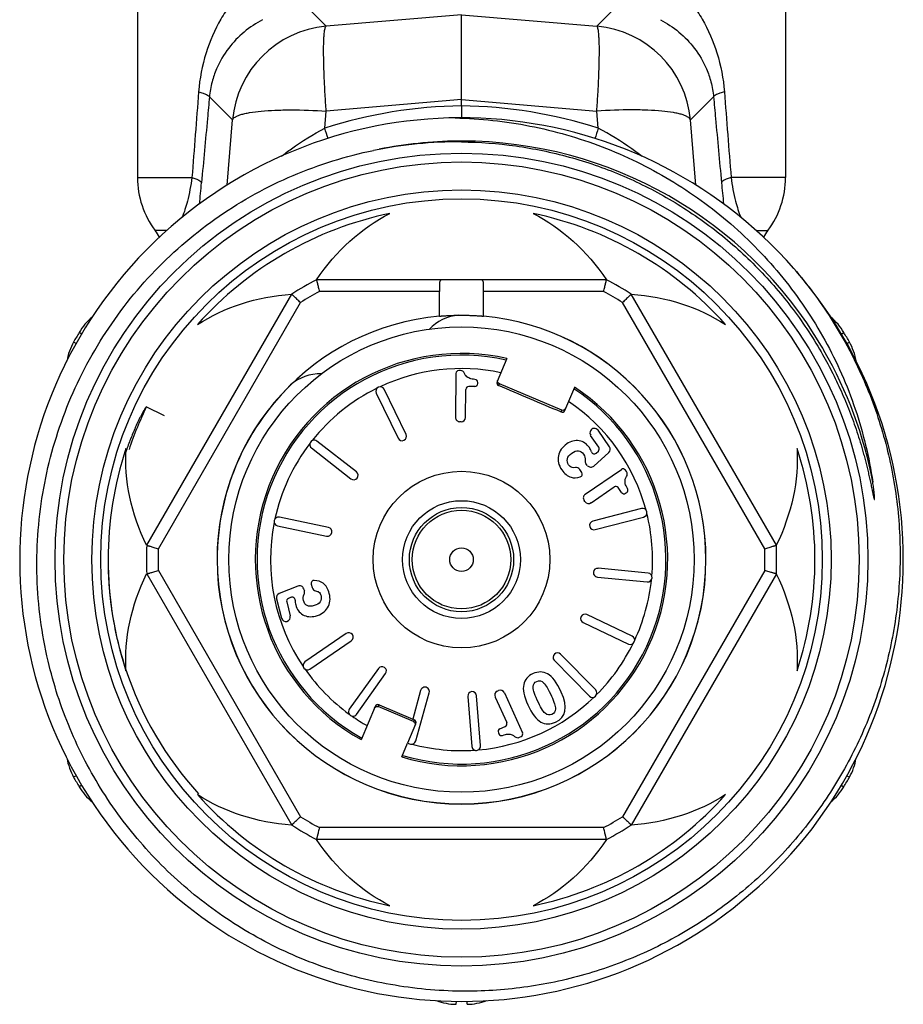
# Model space of a CAD drawing. Header units: millimetres. Extents: x 60394 to 199354, y 20895 to 166073.
# Tile 28 of 256: x 67652 to 67682, y 23912 to 23945. Entities that reach past the tile are written whole.
import ezdxf

# ---------------------------------------------------------------- set-up
doc = ezdxf.new("R2010")
doc.units = ezdxf.units.MM

msp = doc.modelspace()

# ---------------------------------------------------------------- linework, layer by layer
at = {"color": 0, "linetype": 'Continuous', "lineweight": -2}
for p, q in [((67655.741, 23946.725), (67655.741, 23939.641)), ((67677.741, 23946.725), (67677.741, 23939.641)), ((67662.146, 23944.778), (67661.522, 23945.4)), ((67671.335, 23944.778), (67671.96, 23945.4)), ((67666.741, 23945.168), (67662.146, 23944.778)), ((67666.741, 23945.168), (67671.335, 23944.778)), ((67666.741, 23942.289), (67666.741, 23945.168)), ((67658.967, 23941.598), (67658.183, 23942.379)), ((67666.741, 23942.289), (67662.146, 23941.899)), ((67666.741, 23942.073), (67666.741, 23942.289)), ((67666.741, 23942.289), (67671.335, 23941.899)), ((67674.515, 23941.598), (67675.299, 23942.379)), ((67662.099, 23941.319), (67662.146, 23941.899)), ((67666.741, 23942.073), (67666.741, 23941.669)), ((67671.382, 23941.319), (67671.335, 23941.899)), ((67658.786, 23939.379), (67658.967, 23941.598)), ((67674.696, 23939.38), (67674.515, 23941.598)), ((67655.741, 23939.641), (67657.588, 23939.641)), ((67677.741, 23939.641), (67675.894, 23939.641)), ((67656.74, 23937.841), (67656.341, 23937.841)), ((67676.747, 23937.841), (67677.141, 23937.841)), ((67671.664, 23936.17), (67661.817, 23936.17)), ((67656.052, 23927.156), (67660.975, 23935.684)), ((67665.992, 23935.77), (67661.916, 23935.77)), ((67665.992, 23934.936), (67665.992, 23935.77)), ((67667.489, 23934.936), (67667.489, 23935.77)), ((67671.566, 23935.77), (67667.489, 23935.77)), ((67677.43, 23927.156), (67672.506, 23935.684)), ((67656.448, 23927.041), (67661.272, 23935.398)), ((67677.034, 23927.041), (67672.209, 23935.398)), ((67653.849, 23934.327), (67653.758, 23934.381)), ((67679.635, 23934.328), (67679.724, 23934.381)), ((67653.662, 23934.007), (67653.572, 23934.058)), ((67679.819, 23934.006), (67679.91, 23934.058)), ((67668.281, 23933.498), (67667.948, 23932.712)), ((67666.547, 23932.991), (67666.534, 23931.502)), ((67666.707, 23933.09), (67666.648, 23933.09)), ((67667.192, 23932.547), (67666.989, 23932.549)), ((67667.293, 23932.646), (67667.293, 23932.688)), ((67668, 23932.581), (67668.027, 23932.642)), ((67670.144, 23931.743), (67668.027, 23932.642)), ((67670.249, 23931.735), (67670.583, 23932.521)), ((67663.848, 23932.322), (67664.587, 23930.791)), ((67664.857, 23930.921), (67664.118, 23932.453)), ((67666.88, 23931.499), (67666.888, 23932.449)), ((67656.661, 23931.552), (67656.04, 23931.853)), ((67670.144, 23931.743), (67670.118, 23931.682)), ((67666.728, 23931.351), (67666.683, 23931.351)), ((67671.403, 23930.483), (67671.124, 23930.889)), ((67671.762, 23930.5), (67671.376, 23931.062)), ((67663.171, 23929.649), (67661.831, 23930.696)), ((67661.646, 23930.46), (67662.986, 23929.413)), ((67671.233, 23929.847), (67671.739, 23930.304)), ((67671.314, 23930.286), (67671.387, 23930.352)), ((67671.013, 23929.869), (67670.966, 23929.931)), ((67670.826, 23929.629), (67670.755, 23929.732)), ((67670.942, 23928.888), (67672.169, 23929.732)), ((67672.341, 23929.657), (67672.308, 23929.706)), ((67671.138, 23928.603), (67671.92, 23929.142)), ((67672.175, 23928.948), (67672.059, 23929.116)), ((67672.314, 23928.922), (67672.348, 23928.946)), ((67670.929, 23928.642), (67670.903, 23928.68)), ((67672.849, 23928.404), (67671.203, 23927.979)), ((67662.221, 23927.763), (67660.556, 23928.109)), ((67671.278, 23927.688), (67672.924, 23928.114)), ((67660.495, 23927.816), (67662.16, 23927.469)), ((67656.052, 23926.184), (67660.975, 23917.656)), ((67656.448, 23926.298), (67661.272, 23917.941)), ((67673.074, 23926.211), (67671.381, 23926.374)), ((67677.034, 23926.298), (67672.209, 23917.941)), ((67677.43, 23926.184), (67672.506, 23917.656)), ((67661.64, 23925.84), (67661.671, 23925.718)), ((67671.353, 23926.075), (67673.045, 23925.912)), ((67661.183, 23925.773), (67660.551, 23925.517)), ((67661.382, 23925.678), (67661.405, 23925.604)), ((67660.462, 23925.341), (67660.633, 23924.681)), ((67660.806, 23925.234), (67660.929, 23924.757)), ((67660.957, 23925.389), (67660.865, 23925.351)), ((67670.871, 23924.534), (67672.406, 23923.801)), ((67672.535, 23924.072), (67671, 23924.804)), ((67662.826, 23924.161), (67661.424, 23923.198)), ((67661.594, 23922.95), (67662.996, 23923.914)), ((67669.891, 23923.25), (67671.083, 23922.037)), ((67671.297, 23922.247), (67670.105, 23923.46)), ((67663.92, 23922.973), (67662.932, 23921.589)), ((67663.176, 23921.414), (67664.164, 23922.799)), ((67665.354, 23922.231), (67665.083, 23921.254)), ((67665.189, 23920.512), (67665.643, 23922.151)), ((67667.956, 23922.203), (67667.998, 23922.222)), ((67668.196, 23922.147), (67668.814, 23920.793)), ((67666.956, 23922.025), (67667.089, 23920.329)), ((67667.388, 23920.353), (67667.255, 23922.048)), ((67667.882, 23922.004), (67668.276, 23921.14)), ((67663.81, 23921.686), (67663.331, 23920.556)), ((67663.915, 23921.677), (67663.942, 23921.739)), ((67665.112, 23921.169), (67663.915, 23921.677)), ((67663.942, 23921.739), (67665.083, 23921.254)), ((67665.082, 23921.251), (67665.137, 23921.227)), ((67665.137, 23921.227), (67665.112, 23921.169)), ((67664.914, 23920.446), (67665.19, 23921.096)), ((67668.041, 23920.923), (67668.226, 23921.007)), ((67667.992, 23920.79), (67668.009, 23920.752)), ((67668.71, 23920.636), (67668.764, 23920.66)), ((67664.712, 23919.97), (67664.909, 23920.434)), ((67664.909, 23920.434), (67665.004, 23920.408)), ((67653.662, 23919.333), (67653.572, 23919.282)), ((67679.82, 23919.332), (67679.91, 23919.282)), ((67653.848, 23919.012), (67653.758, 23918.959)), ((67679.633, 23919.013), (67679.724, 23918.959)), ((67671.566, 23917.57), (67661.916, 23917.57)), ((67671.664, 23917.17), (67661.817, 23917.17)), ((67666.556, 23911.675), (67666.554, 23911.571)), ((67666.926, 23911.675), (67666.927, 23911.571))]:
    msp.add_line(p, q, dxfattribs=at)
for radius in [13.8, 13.5, 12.55, 12.25, 7.9, 3, 2, 1.77, 1.673, 0.4]:
    msp.add_circle((67666.741, 23926.67), radius, dxfattribs=at)
for centre, radius, start, end in [((67662.456, 23941.289), 3.503, 95.0702, 174.9331), ((67671.026, 23941.289), 3.503, 5.0669, 84.9298), ((67666.915, 23926.324), 15.75, 90.6339, 107.8048), ((67666.567, 23926.324), 15.75, 72.1952, 89.3661), ((67666.741, 23926.67), 15, 41.1918, 40.7697), ((67608.081, 23924.32), 56.63, 17.0919, 17.4689), ((67725.392, 23924.322), 56.621, 162.5311, 162.9087), ((67666.741, 23926.664), 14.216, 90.5893, 101.3252), ((67666.74, 23926.7), 14.18, 89.9967, 90.5869), ((67666.741, 23926.67), 14.21, 30.6522, 89.998), ((67666.611, 23926.549), 14.302, 89.4813, 101.5169), ((67658.741, 23939.641), 3, 180, 216.8699), ((67674.741, 23939.641), 3, 323.1301, 0), ((67585.448, 23946.157), 72.775, 354.15276, 354.72586), ((67748.043, 23946.158), 72.784, 185.27415, 185.84566), ((67666.741, 23926.67), 12, 101.6766, 138.3234), ((67666.741, 23926.67), 12, 41.6766, 78.3234), ((67654.741, 23936.641), 2, 29.1364, 36.8699), ((67678.741, 23936.641), 2, 143.1301, 150.8164), ((67666.741, 23926.67), 10.7, 117.3956, 122.6044), ((67666.741, 23926.67), 10.7, 57.3956, 62.6044), ((67666.741, 23926.67), 10.3, 117.9331, 122.0669), ((67666.741, 23926.67), 10.3, 57.9331, 62.0669), ((67655.478, 23933.359), 2, 129.6876, 149.292), ((67666.741, 23926.67), 8.3, 95.1728, 180), ((67666.741, 23933.47), 1.5, 93.4459, 137.2887), ((67666.741, 23926.67), 8.3, 0, 84.8272), ((67666.741, 23926.67), 8.295, 0, 84.8158), ((67678.004, 23933.359), 2, 30.708, 50.371), ((67666.741, 23926.67), 15.1, 149.292, 150.708), ((67666.741, 23926.67), 15.1, 29.292, 30.708), ((67655.316, 23933.079), 2, 150.708, 170.4009), ((67666.762, 23926.682), 14.185, 29.993, 30.6539), ((67678.166, 23933.079), 2, 9.6713, 29.292), ((67666.741, 23926.67), 7, 77.2866, 240.8494), ((67666.741, 23926.67), 6.942, 77.373, 240.798), ((67666.74, 23926.67), 14.21, 10.6742, 29.9921), ((67661.932, 23931.478), 1.5, 88.0074, 131.5541), ((67666.741, 23926.67), 6.486, 78.1118, 115.2185), ((67666.647, 23932.99), 0.1, 89.5, 179.5), ((67666.706, 23932.94), 0.15, 21.1086, 89.5), ((67666.741, 23926.67), 8.295, 134.3778, 180), ((67663.983, 23932.388), 0.15, 25.75, 205.75), ((67666.741, 23926.67), 7, 253.1506, 56.7134), ((67666.988, 23932.449), 0.1, 89.5, 179.5), ((67667.193, 23932.647), 0.1, 269.5, 359.5), ((67667.193, 23932.689), 0.1, 359.5, 86.496), ((67668.04, 23932.673), 0.1, 156.9384, 246.9498), ((67666.741, 23926.67), 6.486, 116.2815, 141.4685), ((67666.741, 23926.67), 6.942, 253.202, 56.627), ((67666.76, 23926.662), 11.91, 154.1655, 161.6614), ((67666.741, 23926.67), 6.486, 15.0315, 55.8882), ((67670.157, 23931.774), 0.1, 247.0502, 337.0616), ((67666.684, 23931.501), 0.15, 179.5, 269.5), ((67666.73, 23931.501), 0.15, 269.5, 359.5), ((67664.722, 23930.856), 0.15, 205.75, 25.75), ((67671.252, 23930.977), 0.15, 34.5, 214.5), ((67666.741, 23926.67), 6.486, 142.5315, 167.7185), ((67661.738, 23930.578), 0.15, 52, 232), ((67666.741, 23926.67), 12, 161.6766, 198.3234), ((67671.247, 23930.36), 0.1, 197.113, 312.0449), ((67671.32, 23930.427), 0.1, 312.0449, 34.5), ((67671.638, 23930.415), 0.15, 312.052, 34.5), ((67666.741, 23926.67), 12, 341.6766, 18.3234), ((67671.086, 23930.021), 0.15, 173.7157, 217.0094), ((67671.133, 23929.959), 0.15, 217.0094, 312.052), ((67663.079, 23929.531), 0.15, 232, 52), ((67670.631, 23929.647), 0.15, 34.5, 99.1191), ((67670.744, 23929.572), 0.1, 287.1273, 34.5), ((67672.225, 23929.649), 0.1, 34.5, 124.5), ((67672.218, 23929.572), 0.15, 326.1086, 34.5), ((67671.027, 23928.765), 0.15, 124.5, 214.5), ((67671.977, 23929.059), 0.1, 34.5, 124.5), ((67672.257, 23929.005), 0.1, 214.5, 304.5), ((67672.292, 23929.029), 0.1, 304.5, 31.496), ((67671.053, 23928.727), 0.15, 214.5, 304.5), ((67672.887, 23928.259), 0.15, 284.5, 104.5), ((67666.741, 23926.67), 6.486, 355.0315, 13.9685), ((67666.741, 23926.67), 6.486, 168.7815, 213.9685), ((67660.526, 23927.963), 0.15, 78.25, 258.25), ((67671.24, 23927.833), 0.15, 104.5, 284.5), ((67662.191, 23927.616), 0.15, 258.25, 78.25), ((67666.406, 23926.646), 11.664, 178.5138, 179.2357), ((67666.741, 23926.67), 10.7, 177.3956, 182.6044), ((67666.741, 23926.67), 10.3, 177.9331, 182.0669), ((67666.741, 23926.67), 10.3, 357.9331, 2.0669), ((67666.741, 23926.67), 10.7, 357.3956, 2.6044), ((67666.415, 23926.646), 11.673, 179.2357, 179.9113), ((67666.421, 23926.646), 11.679, 179.9112, 180.2306), ((67666.431, 23926.646), 11.69, 180.2309, 181.8015), ((67666.741, 23926.67), 8.3, 180, 0), ((67666.741, 23926.67), 8.295, 180, 0), ((67666.44, 23926.646), 11.698, 181.8013, 182.0565), ((67666.451, 23926.646), 11.71, 182.0569, 184.1382), ((67671.367, 23926.224), 0.15, 84.5, 264.5), ((67673.06, 23926.061), 0.15, 264.5, 84.5), ((67661.737, 23925.865), 0.1, 87.1273, 194.5), ((67666.741, 23926.67), 6.486, 335.0315, 353.9685), ((67666.463, 23926.647), 11.721, 184.138, 184.641), ((67666.471, 23926.648), 11.729, 184.6411, 186.1163), ((67660.608, 23925.378), 0.15, 112.052, 194.5), ((67661.239, 23925.634), 0.15, 17.0094, 112.052), ((67661.262, 23925.56), 0.15, 333.7157, 17.0094), ((67661.817, 23925.755), 0.15, 194.5, 259.1191), ((67666.489, 23926.65), 11.747, 186.1164, 188.0289), ((67660.903, 23925.259), 0.1, 112.0449, 194.5), ((67660.995, 23925.296), 0.1, 357.1129, 112.0449), ((67666.498, 23926.651), 11.757, 188.0287, 188.5221), ((67666.507, 23926.652), 11.766, 188.5222, 189.8797), ((67666.548, 23926.661), 11.807, 189.8874, 198.2373), ((67660.778, 23924.718), 0.15, 194.5, 14.5), ((67670.936, 23924.669), 0.15, 64.5, 244.5), ((67662.911, 23924.037), 0.15, 304.5, 124.5), ((67666.741, 23926.67), 6.486, 315.0315, 333.9685), ((67672.471, 23923.937), 0.15, 244.5, 64.5), ((67669.998, 23923.355), 0.15, 44.5, 224.5), ((67661.509, 23923.074), 0.15, 124.5, 304.5), ((67666.556, 23926.665), 11.816, 198.241, 222.2553), ((67666.741, 23926.67), 6.486, 215.0315, 233.9685), ((67664.042, 23922.886), 0.15, 324.5, 144.5), ((67665.499, 23922.191), 0.15, 344.5, 164.5), ((67667.105, 23922.037), 0.15, 4.5, 184.5), ((67668.018, 23922.066), 0.15, 114.5, 204.5), ((67668.06, 23922.085), 0.15, 24.5, 114.5), ((67671.19, 23922.142), 0.15, 224.5, 44.5), ((67666.741, 23926.67), 6.486, 275.0315, 313.9685), ((67663.054, 23921.502), 0.15, 144.5, 324.5), ((67663.903, 23921.647), 0.1, 67.0431, 157.0632), ((67666.741, 23926.67), 6.486, 235.0315, 240.3598), ((67665.098, 23921.135), 0.1, 336.9368, 66.9569), ((67668.083, 23920.832), 0.1, 114.5, 204.5), ((67668.185, 23921.098), 0.1, 294.5, 24.5), ((67665.044, 23920.552), 0.15, 254.5, 344.5), ((67668.1, 23920.794), 0.1, 204.5, 291.496), ((67668.648, 23920.772), 0.15, 226.1086, 294.5), ((67668.723, 23920.751), 0.1, 294.5, 24.5), ((67666.741, 23926.67), 6.486, 255.0315, 273.9685), ((67667.239, 23920.341), 0.15, 184.5, 4.5), ((67655.316, 23920.26), 2, 189.6957, 209.292), ((67678.166, 23920.26), 2, 330.708, 350.4402), ((67666.741, 23926.67), 15.1, 209.292, 210.708), ((67666.741, 23926.67), 15.1, 329.292, 330.708), ((67655.478, 23919.98), 2, 210.708, 230.2282), ((67678.004, 23919.98), 2, 309.6588, 329.292), ((67666.741, 23926.67), 12, 221.6766, 258.3234), ((67666.741, 23926.67), 12, 281.6766, 318.3234), ((67666.741, 23926.67), 10.3, 237.9331, 242.0669), ((67666.741, 23926.67), 10.3, 297.9331, 302.0669), ((67666.741, 23926.67), 10.7, 237.3956, 242.6044), ((67666.741, 23926.67), 10.7, 297.3956, 302.6044), ((67666.579, 23913.571), 2, 249.7378, 269.292), ((67666.903, 23913.571), 2, 270.708, 290.263)]:
    msp.add_arc(centre, radius, start, end, dxfattribs=at)
at = {"color": 0, "linetype": 'Continuous', "lineweight": -2, "extrusion": (0, 0, -1)}
for centre, major_axis, ratio, start_param, end_param in [((67666.741, 23931.186), (0, -7.823), 0.816497, 2.261468, 2.751544), ((67666.741, 23931.186), (0, -7.823), 0.816497, -2.751544, -2.261468), ((67662.829, 23928.928), (-6.775, 3.911), 0.816497, 0.390049, 0.880125), ((67670.652, 23928.928), (-6.775, -3.911), 0.816497, -4.021717, -3.531642), ((67668.066, 23932.734), (-0.0391, -0.0921), 0.999848, 0, 1.387806), ((67670.183, 23931.836), (0.0391, 0.0921), 0.999848, 7.853982, 9.424778), ((67662.829, 23928.928), (-6.775, 3.911), 0.816497, -0.880125, -0.390049), ((67670.652, 23928.928), (-6.775, -3.911), 0.816497, -2.751544, -2.261468), ((67662.829, 23924.412), (-6.775, -3.911), 0.816497, 0.390049, 0.880125), ((67670.652, 23924.412), (-6.775, 3.911), 0.816497, -4.021717, -3.531642), ((67663.876, 23921.585), (-0.0391, -0.0921), 0.999848, 7.853982, 9.424778), ((67665.073, 23921.077), (0.0391, 0.0921), 0.999848, 6.283185, 7.670991), ((67662.829, 23924.412), (-6.775, -3.911), 0.816497, -0.880125, -0.390049), ((67670.652, 23924.412), (-6.775, 3.911), 0.816497, -2.751544, -2.261468), ((67666.741, 23922.153), (0, -7.823), 0.816497, 0.390049, 0.880125), ((67666.741, 23922.153), (0, -7.823), 0.816497, -0.880125, -0.390049)]:
    msp.add_ellipse(centre, major_axis=major_axis, ratio=ratio, start_param=start_param, end_param=end_param, dxfattribs=at)
at = {"color": 0, "linetype": 'Continuous', "lineweight": -2}
for points, knots in [([(67660.174, 23946.725), (67659.846, 23946.513), (67659.391, 23946.129), (67658.888, 23945.523), (67658.44, 23944.841), (67658.012, 23943.857), (67657.849, 23942.999), (67657.815, 23942.553)], [0, 0, 0, 0, 0.236383, 0.355525, 0.47665, 0.72911, 1, 1, 1, 1]), ([(67673.308, 23946.725), (67673.636, 23946.513), (67674.09, 23946.129), (67674.594, 23945.523), (67675.041, 23944.841), (67675.47, 23943.857), (67675.632, 23942.999), (67675.667, 23942.553)], [0, 0, 0, 0, 0.236383, 0.355525, 0.47665, 0.72911, 1, 1, 1, 1]), ([(67659.99, 23945.001), (67659.767, 23944.884), (67659.344, 23944.602), (67658.8, 23944.039), (67658.452, 23943.446), (67658.257, 23942.876), (67658.199, 23942.551), (67658.183, 23942.379)], [0, 0, 0, 0, 0.227856, 0.45619, 0.703057, 0.843391, 1, 1, 1, 1]), ([(67673.492, 23945.001), (67673.715, 23944.884), (67674.138, 23944.602), (67674.681, 23944.039), (67675.03, 23943.446), (67675.225, 23942.876), (67675.282, 23942.551), (67675.299, 23942.379)], [0, 0, 0, 0, 0.227856, 0.45619, 0.703057, 0.843391, 1, 1, 1, 1]), ([(67662.146, 23941.899), (67662.133, 23942.089), (67662.109, 23942.458), (67662.082, 23942.989), (67662.065, 23943.472), (67662.058, 23943.893), (67662.062, 23944.199), (67662.071, 23944.404), (67662.081, 23944.525), (67662.092, 23944.622), (67662.107, 23944.697), (67662.122, 23944.747), (67662.137, 23944.773), (67662.146, 23944.778)], [0, 0, 0, 0, 0.197448, 0.383206, 0.551789, 0.698562, 0.819359, 0.86896, 0.910905, 0.944973, 0.971014, 0.989114, 1, 1, 1, 1]), ([(67671.335, 23941.899), (67671.349, 23942.089), (67671.373, 23942.458), (67671.4, 23942.989), (67671.417, 23943.472), (67671.423, 23943.893), (67671.42, 23944.199), (67671.41, 23944.404), (67671.401, 23944.525), (67671.389, 23944.622), (67671.375, 23944.697), (67671.36, 23944.747), (67671.344, 23944.773), (67671.335, 23944.778)], [0, 0, 0, 0, 0.197448, 0.383206, 0.551789, 0.698562, 0.819359, 0.86896, 0.910905, 0.944973, 0.971014, 0.989114, 1, 1, 1, 1]), ([(67657.815, 23942.553), (67657.866, 23942.539), (67657.956, 23942.513), (67658.071, 23942.469), (67658.146, 23942.43), (67658.18, 23942.395), (67658.183, 23942.379)], [0, 0, 0, 0, 0.384383, 0.679056, 0.881179, 1, 1, 1, 1]), ([(67675.667, 23942.553), (67675.615, 23942.539), (67675.525, 23942.513), (67675.41, 23942.469), (67675.336, 23942.43), (67675.302, 23942.395), (67675.299, 23942.379)], [0, 0, 0, 0, 0.384383, 0.679056, 0.881179, 1, 1, 1, 1]), ([(67658.183, 23942.379), (67658.161, 23942.136), (67658.071, 23941.165), (67657.982, 23940.195), (67657.915, 23939.467)], [0, 0, 0, 0, 0.250129, 1, 1, 1, 1]), ([(67675.299, 23942.379), (67675.321, 23942.136), (67675.41, 23941.165), (67675.5, 23940.195), (67675.567, 23939.467)], [0, 0, 0, 0, 0.250129, 1, 1, 1, 1]), ([(67658.967, 23941.598), (67658.979, 23941.64), (67659.043, 23941.694), (67659.143, 23941.743), (67659.256, 23941.783), (67659.392, 23941.818), (67659.622, 23941.863), (67659.963, 23941.904), (67660.43, 23941.933), (67661.167, 23941.946), (67661.747, 23941.925), (67662.146, 23941.899)], [0, 0, 0, 0, 0.039817, 0.069007, 0.10527, 0.148712, 0.19925, 0.320444, 0.465743, 0.630843, 1, 1, 1, 1]), ([(67674.515, 23941.598), (67674.502, 23941.64), (67674.439, 23941.694), (67674.338, 23941.743), (67674.226, 23941.783), (67674.089, 23941.818), (67673.86, 23941.863), (67673.518, 23941.904), (67673.051, 23941.933), (67672.314, 23941.946), (67671.735, 23941.925), (67671.335, 23941.899)], [0, 0, 0, 0, 0.039817, 0.069007, 0.10527, 0.148712, 0.19925, 0.320444, 0.465743, 0.630843, 1, 1, 1, 1]), ([(67666.529, 23941.668), (67667.38, 23941.648), (67669.081, 23941.463), (67671.545, 23940.753), (67673.468, 23939.817), (67674.89, 23938.878), (67676.225, 23937.819), (67677.712, 23936.282), (67678.907, 23934.508), (67679.662, 23932.981), (67680.279, 23931.393), (67680.581, 23930.143), (67680.705, 23929.302)], [0, 0, 0, 0, 0.124979, 0.249957, 0.37493, 0.437476, 0.500021, 0.624989, 0.749955, 0.812492, 0.87504, 1, 1, 1, 1]), ([(67660.62, 23940.363), (67660.734, 23940.451), (67661.206, 23940.8), (67661.707, 23941.111), (67662.099, 23941.319)], [0, 0, 0, 0, 0.244791, 1, 1, 1, 1]), ([(67672.872, 23940.356), (67672.757, 23940.444), (67672.281, 23940.796), (67671.777, 23941.11), (67671.382, 23941.319)], [0, 0, 0, 0, 0.24471, 1, 1, 1, 1]), ([(67652.705, 23923.226), (67652.487, 23924.154), (67652.236, 23926.06), (67652.431, 23928.933), (67653.191, 23931.711), (67654.486, 23934.284), (67656.267, 23936.548), (67658.463, 23938.412), (67660.985, 23939.801), (67662.821, 23940.372), (67663.756, 23940.563)], [0, 0, 0, 0, 0.125004, 0.250009, 0.375009, 0.50001, 0.625011, 0.750011, 0.875, 1, 1, 1, 1]), ([(67666.741, 23940.85), (67667.357, 23940.844), (67668.59, 23940.753), (67670.406, 23940.378), (67672.157, 23939.771), (67673.815, 23938.942), (67675.351, 23937.905), (67676.74, 23936.678), (67677.958, 23935.282), (67678.644, 23934.253), (67678.952, 23933.72)], [0, 0, 0, 0, 0.125039, 0.250061, 0.375073, 0.500072, 0.625063, 0.750047, 0.875026, 1, 1, 1, 1]), ([(67657.588, 23939.641), (67657.552, 23939.37), (67657.466, 23938.91), (67657.327, 23938.464), (67657.258, 23938.284)], [0, 0, 0, 0, 0.58743, 1, 1, 1, 1]), ([(67657.588, 23939.641), (67657.634, 23939.628), (67657.714, 23939.601), (67657.816, 23939.558), (67657.883, 23939.518), (67657.912, 23939.483), (67657.915, 23939.467)], [0, 0, 0, 0, 0.378625, 0.670226, 0.873611, 1, 1, 1, 1]), ([(67675.894, 23939.641), (67675.848, 23939.628), (67675.767, 23939.601), (67675.665, 23939.558), (67675.598, 23939.518), (67675.569, 23939.483), (67675.567, 23939.467)], [0, 0, 0, 0, 0.378625, 0.670226, 0.873611, 1, 1, 1, 1]), ([(67675.894, 23939.641), (67675.929, 23939.37), (67676.015, 23938.911), (67676.154, 23938.466), (67676.223, 23938.286)], [0, 0, 0, 0, 0.587244, 1, 1, 1, 1]), ([(67678.028, 23936.548), (67678.488, 23936.012), (67679.334, 23934.872), (67680.347, 23933.002), (67681.085, 23931.007), (67681.534, 23928.928), (67681.683, 23926.806), (67681.53, 23924.684), (67681.076, 23922.605), (67680.331, 23920.613), (67679.309, 23918.747), (67678.031, 23917.046), (67676.523, 23915.545), (67674.815, 23914.276), (67672.944, 23913.265), (67670.946, 23912.534), (67668.864, 23912.097), (67667.447, 23912.009), (67666.741, 23912.016)], [0, 0, 0, 0, 0.062494, 0.125002, 0.187498, 0.249999, 0.3125, 0.375, 0.437499, 0.499998, 0.562499, 0.625002, 0.687503, 0.750001, 0.812501, 0.874997, 0.937507, 1, 1, 1, 1]), ([(67661.817, 23936.17), (67661.818, 23936.17), (67661.817, 23936.169), (67661.818, 23936.168), (67661.819, 23936.165), (67661.819, 23936.162), (67661.82, 23936.157), (67661.822, 23936.149), (67661.825, 23936.137), (67661.829, 23936.12), (67661.834, 23936.1), (67661.84, 23936.076), (67661.849, 23936.039), (67661.862, 23935.987), (67661.879, 23935.919), (67661.897, 23935.846), (67661.909, 23935.795), (67661.916, 23935.77)], [0, 0, 0, 0, 0.001262, 0.004999, 0.01119, 0.019813, 0.030846, 0.044267, 0.078144, 0.121006, 0.172334, 0.231597, 0.298127, 0.450033, 0.62203, 0.807806, 1, 1, 1, 1]), ([(67666.077, 23936.17), (67666.069, 23936.17), (67666.054, 23936.168), (67666.025, 23936.154), (67666.006, 23936.123), (67665.997, 23936.086), (67665.991, 23936.034), (67665.991, 23935.993), (67665.991, 23935.963)], [0, 0, 0, 0, 0.096056, 0.184539, 0.378232, 0.502696, 0.648773, 1, 1, 1, 1]), ([(67665.991, 23935.963), (67665.991, 23935.932), (67665.992, 23935.868), (67665.992, 23935.803), (67665.992, 23935.77)], [0, 0, 0, 0, 0.483578, 1, 1, 1, 1]), ([(67667.491, 23935.963), (67667.491, 23935.993), (67667.49, 23936.034), (67667.484, 23936.086), (67667.475, 23936.123), (67667.457, 23936.154), (67667.428, 23936.168), (67667.412, 23936.17), (67667.404, 23936.17)], [0, 0, 0, 0, 0.351227, 0.497304, 0.621768, 0.815461, 0.903944, 1, 1, 1, 1]), ([(67667.489, 23935.77), (67667.489, 23935.803), (67667.49, 23935.868), (67667.491, 23935.932), (67667.491, 23935.963)], [0, 0, 0, 0, 0.516422, 1, 1, 1, 1]), ([(67671.566, 23935.77), (67671.572, 23935.795), (67671.585, 23935.846), (67671.603, 23935.919), (67671.619, 23935.987), (67671.632, 23936.039), (67671.641, 23936.076), (67671.647, 23936.1), (67671.652, 23936.12), (67671.656, 23936.137), (67671.659, 23936.149), (67671.661, 23936.157), (67671.662, 23936.162), (67671.663, 23936.165), (67671.664, 23936.168), (67671.664, 23936.169), (67671.664, 23936.17), (67671.664, 23936.17)], [0, 0, 0, 0, 0.192194, 0.37797, 0.549967, 0.701873, 0.768403, 0.827666, 0.878994, 0.921856, 0.955733, 0.969154, 0.980187, 0.98881, 0.995001, 0.998738, 1, 1, 1, 1]), ([(67661.272, 23935.398), (67661.254, 23935.417), (67661.216, 23935.453), (67661.162, 23935.505), (67661.111, 23935.553), (67661.072, 23935.591), (67661.045, 23935.617), (67661.027, 23935.634), (67661.012, 23935.648), (67660.999, 23935.66), (67660.99, 23935.669), (67660.985, 23935.675), (67660.981, 23935.678), (67660.979, 23935.68), (67660.977, 23935.682), (67660.976, 23935.683), (67660.975, 23935.683), (67660.975, 23935.684)], [0, 0, 0, 0, 0.192194, 0.37797, 0.549967, 0.701873, 0.768403, 0.827666, 0.878994, 0.921856, 0.955733, 0.969154, 0.980187, 0.98881, 0.995001, 0.998738, 1, 1, 1, 1]), ([(67672.506, 23935.684), (67672.506, 23935.683), (67672.505, 23935.683), (67672.505, 23935.682), (67672.503, 23935.68), (67672.5, 23935.678), (67672.497, 23935.675), (67672.491, 23935.669), (67672.482, 23935.66), (67672.469, 23935.648), (67672.454, 23935.634), (67672.437, 23935.617), (67672.409, 23935.591), (67672.37, 23935.553), (67672.32, 23935.505), (67672.265, 23935.453), (67672.228, 23935.417), (67672.209, 23935.398)], [0, 0, 0, 0, 0.001262, 0.004999, 0.01119, 0.019813, 0.030846, 0.044267, 0.078144, 0.121006, 0.172334, 0.231597, 0.298127, 0.450033, 0.62203, 0.807806, 1, 1, 1, 1]), ([(67665.991, 23934.936), (67665.991, 23934.936), (67665.991, 23934.936), (67665.992, 23934.936), (67665.993, 23934.936), (67665.995, 23934.936), (67666, 23934.936), (67666.006, 23934.937), (67666.014, 23934.937), (67666.024, 23934.938), (67666.035, 23934.939), (67666.054, 23934.941), (67666.082, 23934.943), (67666.119, 23934.946), (67666.163, 23934.949), (67666.212, 23934.952), (67666.267, 23934.955), (67666.348, 23934.959), (67666.457, 23934.964), (67666.596, 23934.967), (67666.741, 23934.969), (67666.885, 23934.967), (67667.024, 23934.964), (67667.134, 23934.959), (67667.215, 23934.955), (67667.269, 23934.952), (67667.319, 23934.949), (67667.362, 23934.946), (67667.4, 23934.943), (67667.428, 23934.941), (67667.446, 23934.939), (67667.458, 23934.938), (67667.468, 23934.937), (67667.476, 23934.937), (67667.482, 23934.936), (67667.486, 23934.936), (67667.489, 23934.936), (67667.49, 23934.936), (67667.49, 23934.936), (67667.491, 23934.936), (67667.491, 23934.936)], [0, 0, 0, 0, 0.000155, 0.000609, 0.001364, 0.00242, 0.005429, 0.009633, 0.015027, 0.021596, 0.029317, 0.038171, 0.05919, 0.08446, 0.113715, 0.146679, 0.18304, 0.222435, 0.308822, 0.402539, 0.500004, 0.597467, 0.691184, 0.777572, 0.816966, 0.853326, 0.886289, 0.915544, 0.940814, 0.961833, 0.970685, 0.978406, 0.984973, 0.990367, 0.994571, 0.99758, 0.998635, 0.99939, 0.999845, 1, 1, 1, 1]), ([(67678.952, 23933.72), (67679.076, 23933.505), (67679.313, 23933.069), (67679.634, 23932.397), (67679.873, 23931.825), (67680.046, 23931.36), (67680.167, 23931.008), (67680.28, 23930.654), (67680.366, 23930.356), (67680.431, 23930.116), (67680.478, 23929.936), (67680.522, 23929.756), (67680.565, 23929.575), (67680.605, 23929.393), (67680.638, 23929.242), (67680.663, 23929.12), (67680.679, 23929.044), (67680.692, 23928.984), (67680.701, 23928.938), (67680.711, 23928.893), (67680.72, 23928.847), (67680.729, 23928.81), (67680.736, 23928.779), (67680.74, 23928.761), (67680.744, 23928.746), (67680.748, 23928.735), (67680.751, 23928.726), (67680.752, 23928.718), (67680.755, 23928.713), (67680.759, 23928.711), (67680.762, 23928.711), (67680.764, 23928.715), (67680.763, 23928.719), (67680.764, 23928.725), (67680.764, 23928.731), (67680.764, 23928.739), (67680.764, 23928.748), (67680.764, 23928.76), (67680.764, 23928.775), (67680.762, 23928.802), (67680.76, 23928.841), (67680.756, 23928.887), (67680.751, 23928.933), (67680.747, 23928.979), (67680.74, 23929.041), (67680.727, 23929.148), (67680.714, 23929.24), (67680.705, 23929.302)], [0, 0, 0, 0, 0.125102, 0.250203, 0.375303, 0.437858, 0.500413, 0.562966, 0.625519, 0.656796, 0.688071, 0.719346, 0.75062, 0.781892, 0.813161, 0.828794, 0.844424, 0.852238, 0.86005, 0.867861, 0.875669, 0.883471, 0.887369, 0.891259, 0.893207, 0.895133, 0.897081, 0.898069, 0.898984, 0.899815, 0.900137, 0.900486, 0.901495, 0.902539, 0.90347, 0.904404, 0.906354, 0.908293, 0.910232, 0.914123, 0.921914, 0.929713, 0.937516, 0.945323, 0.953131, 0.968751, 1, 1, 1, 1]), ([(67656.04, 23931.853), (67656.032, 23931.851), (67656.02, 23931.836), (67656.005, 23931.816), (67655.99, 23931.794), (67655.971, 23931.764), (67655.949, 23931.726), (67655.923, 23931.679), (67655.898, 23931.633), (67655.865, 23931.57), (67655.825, 23931.492), (67655.778, 23931.396), (67655.733, 23931.3), (67655.688, 23931.204), (67655.631, 23931.074), (67655.562, 23930.912), (67655.484, 23930.714), (67655.41, 23930.515), (67655.363, 23930.382), (67655.34, 23930.315)], [0, 0, 0, 0, 0.014835, 0.030379, 0.045973, 0.061583, 0.092826, 0.124084, 0.155349, 0.18662, 0.24917, 0.311728, 0.37429, 0.436856, 0.499424, 0.624562, 0.749705, 0.874851, 1, 1, 1, 1]), ([(67656.052, 23927.156), (67656.052, 23927.156), (67656.053, 23927.155), (67656.054, 23927.155), (67656.057, 23927.155), (67656.06, 23927.154), (67656.064, 23927.152), (67656.072, 23927.15), (67656.084, 23927.147), (67656.101, 23927.142), (67656.121, 23927.136), (67656.144, 23927.129), (67656.181, 23927.118), (67656.232, 23927.103), (67656.3, 23927.084), (67656.372, 23927.063), (67656.422, 23927.048), (67656.448, 23927.041)], [0, 0, 0, 0, 0.001262, 0.004999, 0.01119, 0.019813, 0.030846, 0.044267, 0.078144, 0.121006, 0.172334, 0.231597, 0.298127, 0.450033, 0.62203, 0.807806, 1, 1, 1, 1]), ([(67677.034, 23927.041), (67677.06, 23927.048), (67677.109, 23927.063), (67677.182, 23927.084), (67677.249, 23927.103), (67677.301, 23927.118), (67677.337, 23927.129), (67677.361, 23927.136), (67677.381, 23927.142), (67677.398, 23927.147), (67677.41, 23927.15), (67677.417, 23927.152), (67677.422, 23927.154), (67677.425, 23927.155), (67677.428, 23927.155), (67677.429, 23927.155), (67677.43, 23927.156), (67677.43, 23927.156)], [0, 0, 0, 0, 0.192194, 0.37797, 0.549967, 0.701873, 0.768403, 0.827666, 0.878994, 0.921856, 0.955733, 0.969154, 0.980187, 0.98881, 0.995001, 0.998738, 1, 1, 1, 1]), ([(67656.052, 23926.184), (67656.052, 23926.183), (67656.053, 23926.184), (67656.054, 23926.184), (67656.057, 23926.185), (67656.06, 23926.186), (67656.064, 23926.187), (67656.072, 23926.189), (67656.084, 23926.193), (67656.101, 23926.198), (67656.121, 23926.204), (67656.144, 23926.211), (67656.181, 23926.221), (67656.232, 23926.236), (67656.3, 23926.256), (67656.372, 23926.277), (67656.422, 23926.291), (67656.448, 23926.298)], [0, 0, 0, 0, 0.001262, 0.004999, 0.01119, 0.019813, 0.030846, 0.044267, 0.078144, 0.121006, 0.172334, 0.231597, 0.298127, 0.450033, 0.62203, 0.807806, 1, 1, 1, 1]), ([(67677.43, 23926.184), (67677.43, 23926.183), (67677.429, 23926.184), (67677.428, 23926.184), (67677.425, 23926.185), (67677.422, 23926.186), (67677.417, 23926.187), (67677.41, 23926.189), (67677.398, 23926.193), (67677.381, 23926.198), (67677.361, 23926.204), (67677.337, 23926.211), (67677.301, 23926.221), (67677.249, 23926.236), (67677.182, 23926.256), (67677.109, 23926.277), (67677.06, 23926.291), (67677.034, 23926.298)], [0, 0, 0, 0, 0.001262, 0.004999, 0.01119, 0.019813, 0.030846, 0.044267, 0.078144, 0.121006, 0.172334, 0.231597, 0.298127, 0.450033, 0.62203, 0.807806, 1, 1, 1, 1]), ([(67666.741, 23912.016), (67665.935, 23912.025), (67664.322, 23912.175), (67661.975, 23912.795), (67659.762, 23913.794), (67657.744, 23915.145), (67655.978, 23916.812), (67654.512, 23918.748), (67653.389, 23920.9), (67652.889, 23922.441), (67652.705, 23923.226)], [0, 0, 0, 0, 0.124999, 0.250001, 0.375002, 0.500002, 0.625003, 0.750004, 0.875002, 1, 1, 1, 1]), ([(67660.975, 23917.656), (67660.975, 23917.656), (67660.976, 23917.657), (67660.977, 23917.658), (67660.979, 23917.659), (67660.981, 23917.662), (67660.985, 23917.665), (67660.99, 23917.671), (67660.999, 23917.679), (67661.012, 23917.691), (67661.027, 23917.706), (67661.045, 23917.723), (67661.072, 23917.749), (67661.111, 23917.786), (67661.162, 23917.835), (67661.216, 23917.887), (67661.254, 23917.923), (67661.272, 23917.941)], [0, 0, 0, 0, 0.001262, 0.004999, 0.01119, 0.019813, 0.030846, 0.044267, 0.078144, 0.121006, 0.172334, 0.231597, 0.298127, 0.450033, 0.62203, 0.807806, 1, 1, 1, 1]), ([(67672.209, 23917.941), (67672.228, 23917.923), (67672.265, 23917.887), (67672.32, 23917.835), (67672.37, 23917.786), (67672.409, 23917.749), (67672.437, 23917.723), (67672.454, 23917.706), (67672.469, 23917.691), (67672.482, 23917.679), (67672.491, 23917.671), (67672.497, 23917.665), (67672.5, 23917.662), (67672.503, 23917.659), (67672.505, 23917.658), (67672.505, 23917.657), (67672.506, 23917.656), (67672.506, 23917.656)], [0, 0, 0, 0, 0.192194, 0.37797, 0.549967, 0.701873, 0.768403, 0.827666, 0.878994, 0.921856, 0.955733, 0.969154, 0.980187, 0.98881, 0.995001, 0.998738, 1, 1, 1, 1]), ([(67661.916, 23917.57), (67661.909, 23917.544), (67661.897, 23917.494), (67661.879, 23917.42), (67661.862, 23917.353), (67661.849, 23917.3), (67661.84, 23917.263), (67661.834, 23917.24), (67661.829, 23917.219), (67661.825, 23917.202), (67661.822, 23917.19), (67661.82, 23917.182), (67661.819, 23917.178), (67661.819, 23917.175), (67661.818, 23917.172), (67661.817, 23917.171), (67661.818, 23917.17), (67661.817, 23917.17)], [0, 0, 0, 0, 0.192194, 0.37797, 0.549967, 0.701873, 0.768403, 0.827666, 0.878994, 0.921856, 0.955733, 0.969154, 0.980187, 0.98881, 0.995001, 0.998738, 1, 1, 1, 1]), ([(67671.664, 23917.17), (67671.664, 23917.17), (67671.664, 23917.171), (67671.664, 23917.172), (67671.663, 23917.175), (67671.662, 23917.178), (67671.661, 23917.182), (67671.659, 23917.19), (67671.656, 23917.202), (67671.652, 23917.219), (67671.647, 23917.24), (67671.641, 23917.263), (67671.632, 23917.3), (67671.619, 23917.353), (67671.603, 23917.42), (67671.585, 23917.494), (67671.572, 23917.544), (67671.566, 23917.57)], [0, 0, 0, 0, 0.001262, 0.004999, 0.01119, 0.019813, 0.030846, 0.044267, 0.078144, 0.121006, 0.172334, 0.231597, 0.298127, 0.450033, 0.62203, 0.807806, 1, 1, 1, 1])]:
    msp.add_open_spline(points, degree=3, knots=knots, dxfattribs=at)
for points in [[(67657.815, 23942.553), (67657.739, 23941.582), (67657.664, 23940.612), (67657.588, 23939.641)], [(67675.667, 23942.553), (67675.742, 23941.582), (67675.818, 23940.612), (67675.894, 23939.641)], [(67666.896, 23932.907), (67666.876, 23932.929), (67666.86, 23932.957), (67666.846, 23932.994)], [(67667.027, 23932.819), (67666.973, 23932.841), (67666.93, 23932.87), (67666.896, 23932.907)], [(67667.199, 23932.789), (67667.123, 23932.793), (67667.066, 23932.803), (67667.027, 23932.819)], [(67670.118, 23931.682), (67669.412, 23931.981), (67668.706, 23932.281), (67668, 23932.581)], [(67670.315, 23930.597), (67670.16, 23930.491), (67670.066, 23930.357), (67670.031, 23930.196)], [(67670.737, 23930.704), (67670.596, 23930.728), (67670.455, 23930.693), (67670.315, 23930.597)], [(67671.081, 23930.475), (67670.993, 23930.602), (67670.878, 23930.679), (67670.737, 23930.704)], [(67670.031, 23930.196), (67669.996, 23930.036), (67670.034, 23929.877), (67670.142, 23929.72)], [(67670.336, 23930.091), (67670.352, 23930.162), (67670.401, 23930.226), (67670.483, 23930.283)], [(67670.483, 23930.283), (67670.653, 23930.4), (67670.787, 23930.388), (67670.884, 23930.248)], [(67670.884, 23930.248), (67670.928, 23930.184), (67670.945, 23930.113), (67670.937, 23930.037)], [(67671.151, 23930.33), (67671.135, 23930.382), (67671.112, 23930.43), (67671.081, 23930.475)], [(67670.377, 23929.891), (67670.335, 23929.953), (67670.321, 23930.019), (67670.336, 23930.091)], [(67670.499, 23929.795), (67670.453, 23929.807), (67670.413, 23929.839), (67670.377, 23929.891)], [(67670.142, 23929.72), (67670.233, 23929.588), (67670.338, 23929.502), (67670.459, 23929.464)], [(67670.608, 23929.795), (67670.564, 23929.788), (67670.527, 23929.788), (67670.499, 23929.795)], [(67670.459, 23929.464), (67670.55, 23929.435), (67670.654, 23929.44), (67670.773, 23929.476)], [(67672.303, 23929.24), (67672.29, 23929.296), (67672.289, 23929.349), (67672.3, 23929.398)], [(67672.3, 23929.398), (67672.306, 23929.426), (67672.32, 23929.456), (67672.342, 23929.489)], [(67672.377, 23929.081), (67672.337, 23929.146), (67672.312, 23929.199), (67672.303, 23929.24)], [(67662.041, 23925.868), (67661.966, 23925.926), (67661.866, 23925.958), (67661.742, 23925.964)], [(67662.251, 23925.52), (67662.211, 23925.675), (67662.142, 23925.791), (67662.041, 23925.868)], [(67661.374, 23925.277), (67661.354, 23925.352), (67661.362, 23925.425), (67661.396, 23925.493)], [(67661.788, 23925.608), (67661.832, 23925.6), (67661.866, 23925.587), (67661.89, 23925.571)], [(67661.89, 23925.571), (67661.93, 23925.544), (67661.956, 23925.5), (67661.972, 23925.439)], [(67662.193, 23925.034), (67662.28, 23925.173), (67662.299, 23925.336), (67662.251, 23925.52)], [(67661.095, 23925.291), (67661.092, 23925.237), (67661.097, 23925.184), (67661.111, 23925.132)], [(67661.738, 23925.107), (67661.538, 23925.055), (67661.416, 23925.112), (67661.374, 23925.277)], [(67661.942, 23925.238), (67661.903, 23925.176), (67661.835, 23925.132), (67661.738, 23925.107)], [(67661.972, 23925.439), (67661.991, 23925.367), (67661.981, 23925.3), (67661.942, 23925.238)], [(67661.111, 23925.132), (67661.15, 23924.981), (67661.232, 23924.87), (67661.356, 23924.799)], [(67661.789, 23924.754), (67661.971, 23924.801), (67662.105, 23924.895), (67662.193, 23925.034)], [(67661.356, 23924.799), (67661.481, 23924.728), (67661.625, 23924.712), (67661.789, 23924.754)], [(67669.664, 23922.79), (67669.507, 23922.875), (67669.343, 23922.876), (67669.17, 23922.798)], [(67669.17, 23922.798), (67668.999, 23922.72), (67668.894, 23922.598), (67668.853, 23922.431)], [(67669.17, 23922.363), (67669.179, 23922.445), (67669.221, 23922.501), (67669.294, 23922.535)], [(67669.294, 23922.535), (67669.381, 23922.574), (67669.459, 23922.56), (67669.53, 23922.49)], [(67669.53, 23922.49), (67669.601, 23922.421), (67669.691, 23922.268), (67669.798, 23922.033)], [(67670.125, 23922.17), (67669.975, 23922.5), (67669.82, 23922.706), (67669.664, 23922.79)], [(67668.853, 23922.431), (67668.813, 23922.264), (67668.861, 23922.032), (67668.996, 23921.736)], [(67669.31, 23921.901), (67669.207, 23922.128), (67669.16, 23922.281), (67669.17, 23922.363)], [(67669.936, 23921.151), (67670.296, 23921.315), (67670.36, 23921.656), (67670.125, 23922.17)], [(67669.578, 23921.453), (67669.506, 23921.517), (67669.418, 23921.666), (67669.31, 23921.901)], [(67669.798, 23922.033), (67669.889, 23921.834), (67669.933, 23921.69), (67669.931, 23921.601)], [(67668.996, 23921.736), (67669.133, 23921.435), (67669.278, 23921.242), (67669.432, 23921.156)], [(67669.931, 23921.601), (67669.929, 23921.512), (67669.889, 23921.45), (67669.812, 23921.414)], [(67669.432, 23921.156), (67669.585, 23921.071), (67669.753, 23921.068), (67669.936, 23921.151)], [(67669.812, 23921.414), (67669.727, 23921.376), (67669.65, 23921.389), (67669.578, 23921.453)], [(67668.137, 23920.701), (67668.208, 23920.729), (67668.264, 23920.744), (67668.306, 23920.746)], [(67668.306, 23920.746), (67668.364, 23920.749), (67668.416, 23920.74), (67668.462, 23920.721)], [(67668.462, 23920.721), (67668.489, 23920.71), (67668.516, 23920.691), (67668.544, 23920.664)]]:
    msp.add_open_spline(points, degree=3, dxfattribs=at)

doc.saveas('drawing.dxf')
